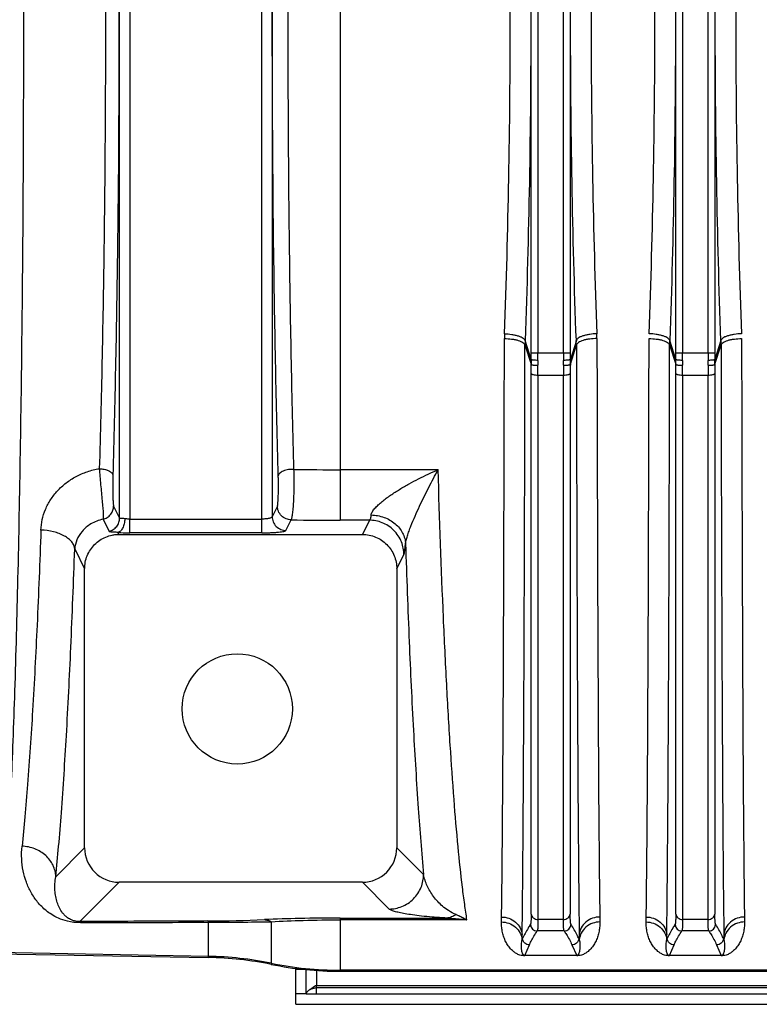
# Model space of a CAD drawing. Extents: x -1425 to 1181, y 8 to 1322.
# Tile 31 of 63: x -817 to -710, y 1029 to 1172. Entities that reach past the tile are written whole.
import ezdxf

# ---------------------------------------------------------------- set-up
doc = ezdxf.new("R2010")
doc.units = 0
doc.header["$LTSCALE"] = 65.395
doc.layers.add('SG38_1', color=7, linetype='CONTINUOUS')

msp = doc.modelspace()

# ---------------------------------------------------------------- linework, layer by layer
at = {"layer": 'SG38_1', "color": 9, "linetype": 'CONTINUOUS'}
for p, q in [((-782.22, 1097.34), (-782.22, 1246.24)), ((-770.87, 1244.42), (-770.87, 1099.16)), ((-802.87, 1099.49), (-802.87, 1244.09)), ((-801.37, 1244.25), (-801.37, 1099.33)), ((-780.72, 1243.9), (-780.72, 1099.67)), ((-743.14, 1123.45), (-743.14, 1220.13)), ((-742.14, 1220.13), (-742.14, 1123.45)), ((-738.44, 1123.45), (-738.44, 1220.13)), ((-737.45, 1220.13), (-737.45, 1123.45)), ((-722.14, 1123.45), (-722.14, 1220.13)), ((-721.14, 1220.13), (-721.14, 1123.45)), ((-717.44, 1123.45), (-717.44, 1220.13)), ((-716.45, 1220.13), (-716.45, 1123.45)), ((-744.03, 1124.6), (-743.14, 1121.79)), ((-743.14, 1122.46), (-744.01, 1125.23)), ((-736.57, 1125.23), (-737.44, 1122.46)), ((-737.44, 1121.79), (-736.56, 1124.6)), ((-723.03, 1124.6), (-722.14, 1121.79)), ((-722.14, 1122.46), (-723.01, 1125.23)), ((-715.57, 1125.23), (-716.44, 1122.46)), ((-716.44, 1121.79), (-715.56, 1124.6)), ((-743.14, 1123.45), (-737.45, 1123.45)), ((-722.14, 1123.45), (-716.45, 1123.45)), ((-743.13, 1041.98), (-743.13, 1120.46)), ((-742.14, 1120.16), (-742.14, 1041.24)), ((-738.45, 1120.16), (-742.14, 1120.16)), ((-738.45, 1041.24), (-738.45, 1120.16)), ((-737.45, 1120.46), (-737.45, 1041.98)), ((-722.13, 1041.98), (-722.13, 1120.46)), ((-721.14, 1120.16), (-721.14, 1041.24)), ((-717.45, 1120.16), (-721.14, 1120.16)), ((-717.45, 1041.24), (-717.45, 1120.16)), ((-716.45, 1120.46), (-716.45, 1041.98)), ((-770.87, 1106.5), (-756.63, 1106.5)), ((-802.87, 1099.49), (-803.74, 1101.24)), ((-779.96, 1101.2), (-780.72, 1099.67)), ((-805.28, 1099.3), (-804.41, 1097.55)), ((-801.37, 1099.33), (-782.22, 1099.33)), ((-778.72, 1097.68), (-777.96, 1099.21)), ((-766.59, 1099.16), (-770.87, 1099.16)), ((-766.59, 1099.16), (-767.62, 1097.1)), ((-802.97, 1097.1), (-803.11, 1097.39)), ((-782.22, 1097.34), (-801.37, 1097.34)), ((-809.39, 1095), (-807.95, 1092.1)), ((-762.64, 1092.1), (-761.6, 1094.19)), ((-807.95, 1051.62), (-812.13, 1047.44)), ((-758.75, 1047.74), (-762.64, 1051.62)), ((-808.66, 1040.93), (-802.96, 1046.63)), ((-767.63, 1046.63), (-763.75, 1042.75)), ((-789.98, 1035.72), (-789.98, 1040.83)), ((-780.86, 1040.9), (-780.86, 1034.71)), ((-770.87, 1041.44), (-770.87, 1033.7)), ((-770.87, 1041.44), (-755.42, 1041.44)), ((-752.45, 1041.18), (-770.87, 1041.18)), ((-738.45, 1041.24), (-742.14, 1041.24)), ((-717.45, 1041.24), (-721.14, 1041.24)), ((-738.34, 1039.57), (-742.25, 1039.57)), ((-717.34, 1039.57), (-721.25, 1039.57)), ((-744.06, 1036.01), (-743.38, 1037.56)), ((-737.21, 1037.56), (-736.52, 1036.01)), ((-723.06, 1036.01), (-722.38, 1037.56)), ((-716.21, 1037.56), (-715.52, 1036.01)), ((-789.98, 1035.88), (-820.9, 1036.42)), ((-776.03, 1033.97), (-777.29, 1033.97)), ((-774.29, 1033.82), (-774.29, 1031.68)), ((-510.79, 1033.87), (-770.87, 1033.87)), ((-609.29, 1031.3), (-774.29, 1031.3))]:
    msp.add_line(p, q, dxfattribs=at)
at = {"layer": 'SG38_1', "color": 2, "linetype": 'CONTINUOUS'}
for p, q in [((-801.37, 1097.34), (-801.37, 1099.33)), ((-744.38, 1038.47), (-744.44, 1039.04)), ((-736.15, 1039.04), (-736.21, 1038.46)), ((-723.38, 1038.47), (-723.44, 1039.04)), ((-715.15, 1039.04), (-715.21, 1038.46)), ((-744.45, 1038.3), (-744.38, 1038.46)), ((-736.21, 1038.46), (-736.14, 1038.3)), ((-723.45, 1038.3), (-723.38, 1038.46)), ((-715.21, 1038.46), (-715.14, 1038.3)), ((-736.52, 1036.01), (-744.06, 1036.01)), ((-744.06, 1036.01), (-744.06, 1035.97)), ((-736.52, 1035.97), (-736.52, 1036.01)), ((-715.52, 1036.01), (-723.06, 1036.01)), ((-723.06, 1036.01), (-723.06, 1035.97)), ((-715.52, 1035.97), (-715.52, 1036.01)), ((-774.29, 1030.42), (-774.29, 1031.68)), ((-609.29, 1031.61), (-774.29, 1031.61)), ((-775.79, 1030.42), (-777.29, 1030.42))]:
    msp.add_line(p, q, dxfattribs=at)
at = {"layer": 'SG38_1', "color": 6, "linetype": 'CONTINUOUS'}
for p, q in [((-802.97, 1097.1), (-767.62, 1097.1)), ((-807.95, 1051.62), (-807.95, 1092.1)), ((-762.64, 1092.1), (-762.64, 1051.62)), ((-767.63, 1046.63), (-802.96, 1046.63)), ((-821.06, 1036.26), (-789.98, 1035.72)), ((-777.29, 1028.92), (-777.29, 1034.12)), ((-775.79, 1030.42), (-775.79, 1033.95)), ((-510.79, 1033.7), (-770.87, 1033.7)), ((-775.79, 1030.42), (-606.29, 1030.42)), ((-774.31, 1031.36), (-774.29, 1031.37)), ((-777.29, 1028.92), (-606.29, 1028.92))]:
    msp.add_line(p, q, dxfattribs=at)
msp.add_circle((-785.79, 1071.79), 8, dxfattribs=at)
at = {"layer": 'SG38_1', "color": 2, "linetype": 'CONTINUOUS'}
for centre, radius, start, end in [((-726.74, 1125.47), 20.27, 177.8563, 179.8655), ((-752.98, 1125.49), 19.4, 0.0693, 2.1687), ((-704.97, 1124.57), 18.06, 177.8824, 179.885), ((-733.63, 1124.57), 18.07, 0.1157, 2.1174), ((-717.73, 1122.13), 25.42, 179.2663, 180.7788), ((-712.05, 1122.03), 30.11, 179.3897, 180.7413), ((-768.66, 1122.03), 30.22, 359.2613, 0.6076), ((-762.54, 1122.13), 25.1, 359.2117, 0.7431), ((-696.73, 1122.13), 25.42, 179.2663, 180.7788), ((-691.05, 1122.03), 30.11, 179.3897, 180.7413), ((-747.66, 1122.03), 30.22, 359.2613, 0.6076), ((-741.54, 1122.13), 25.1, 359.2117, 0.7431), ((-869.13, 1043.3), 121.72, 358.8531, 359.1958), ((-608.8, 1043.35), 124.38, 180.8079, 181.1432), ((-847.68, 1043.29), 121.27, 358.8525, 359.1964), ((-587.8, 1043.35), 124.38, 180.8079, 181.1432), ((-873.77, 1040.83), 129.34, 358.8782, 359.2076), ((-609.76, 1040.78), 126.4, 180.7886, 181.1256), ((-852.94, 1040.83), 129.51, 358.8784, 359.2073), ((-588.76, 1040.78), 126.4, 180.7886, 181.1256)]:
    msp.add_arc(centre, radius, start, end, dxfattribs=at)
at = {"layer": 'SG38_1', "color": 9, "linetype": 'CONTINUOUS'}
for centre, radius, start, end in [((-726.02, 1124.57), 18, 177.8789, 179.8874), ((-754.57, 1124.57), 18, 0.1127, 2.1213), ((-828.43, 1123.45), 85.3, 359.3352, 0.0003), ((-847.46, 1123.45), 105.32, 359.4018, 0.0002), ((-633.47, 1123.45), 104.97, 179.9988, 180.5992), ((-652.42, 1123.45), 85.03, 179.9987, 180.6658), ((-807.43, 1123.45), 85.3, 359.3352, 0.0003), ((-826.46, 1123.45), 105.32, 359.4018, 0.0002), ((-612.47, 1123.45), 104.97, 179.9988, 180.5992), ((-631.42, 1123.45), 85.03, 179.9987, 180.6658), ((-835.69, 1120.44), 92.56, 0.0132, 0.8352), ((-856.23, 1120.14), 114.09, 0.0118, 0.7523), ((-626.65, 1120.16), 111.8, 179.2401, 179.9958), ((-646.73, 1120.45), 90.72, 179.1565, 179.9951), ((-814.66, 1120.44), 92.53, 0.0131, 0.8353), ((-835.23, 1120.14), 114.09, 0.0118, 0.7523), ((-605.65, 1120.16), 111.8, 179.2401, 179.9958), ((-625.73, 1120.45), 90.72, 179.1565, 179.9951), ((-770.87, 1654.85), 548.36, 269.2997, 270.0002), ((-770.89, 1581.14), 481.98, 269.1591, 270.0025), ((-791.24, 1253.89), 212.88, 270.3148, 272.5253), ((-791.32, 1809.03), 768.2, 270.09995, 270.78035), ((-742.25, 1040.57), 1, 185.2856, 269.7996), ((-738.34, 1040.57), 1, 270.1759, 354.922), ((-721.25, 1040.57), 1, 185.2856, 269.7996), ((-717.34, 1040.57), 1, 270.1759, 354.9228), ((-790.86, 985.86), 50.03, 78.4761, 89.0006), ((-770.87, 1083.9), 50.03, 258.4761, 270)]:
    msp.add_arc(centre, radius, start, end, dxfattribs=at)
at = {"layer": 'SG38_1', "color": 6, "linetype": 'CONTINUOUS'}
for centre, radius, start, end in [((-802.96, 1051.62), 4.99, 179.968, 270.0321), ((-767.63, 1051.62), 4.99, 269.968, 0.032), ((-790.86, 985.75), 49.97, 78.4623, 88.9993), ((-770.87, 1083.68), 49.97, 258.4623, 269.9999), ((-781.44, 1042.41), 12.9, 303.4911, 303.6606)]:
    msp.add_arc(centre, radius, start, end, dxfattribs=at)
at = {"layer": 'SG38_1', "color": 9, "linetype": 'CONTINUOUS'}
for points, knots in [([(-819.86, 1301.71), (-819.74, 1300.55), (-819.57, 1298.71), (-819.37, 1296.11), (-819.16, 1292.98), (-818.91, 1288.59), (-818.62, 1282.76), (-818.36, 1276.22), (-818.01, 1266.19), (-817.64, 1252.22), (-817.29, 1234), (-817.03, 1214.17), (-816.87, 1193.26), (-816.82, 1171.79), (-816.87, 1150.32), (-817.03, 1129.4), (-817.29, 1109.58), (-817.64, 1091.35), (-818.01, 1077.38), (-818.36, 1067.36), (-818.62, 1060.81), (-818.91, 1054.99), (-819.16, 1050.59), (-819.37, 1047.47), (-819.57, 1044.87), (-819.74, 1043.02), (-819.86, 1041.86)], [0, 0, 0, 0, 0.013469, 0.021378, 0.030054, 0.049654, 0.072147, 0.097388, 0.125218, 0.187915, 0.258632, 0.335555, 0.416707, 0.500002, 0.583297, 0.664449, 0.741371, 0.812088, 0.874784, 0.902614, 0.927855, 0.950347, 0.969947, 0.978623, 0.986531, 1, 1, 1, 1]), ([(-803.86, 1237.9), (-803.71, 1232.7), (-803.45, 1222.04), (-803.08, 1200), (-802.9, 1171.79), (-803.08, 1143.57), (-803.45, 1121.54), (-803.71, 1110.88), (-803.86, 1105.68)], [0, 0, 0, 0, 0.117979, 0.241944, 0.5, 0.758056, 0.882021, 1, 1, 1, 1]), ([(-779.84, 1105.6), (-779.98, 1110.81), (-780.24, 1121.5), (-780.6, 1143.57), (-780.78, 1171.79), (-780.6, 1200.01), (-780.24, 1222.07), (-779.98, 1232.76), (-779.84, 1237.98)], [0, 0, 0, 0, 0.118274, 0.242284, 0.5, 0.757716, 0.881726, 1, 1, 1, 1]), ([(-805.82, 1236.94), (-805.67, 1231.82), (-805.41, 1221.31), (-805.04, 1199.59), (-804.86, 1171.79), (-805.04, 1143.98), (-805.41, 1122.27), (-805.67, 1111.76), (-805.82, 1106.64)], [0, 0, 0, 0, 0.117981, 0.241945, 0.5, 0.758055, 0.882019, 1, 1, 1, 1]), ([(-777.57, 1106.54), (-777.71, 1111.68), (-777.96, 1122.22), (-778.3, 1143.97), (-778.47, 1171.79), (-778.3, 1199.61), (-777.96, 1221.36), (-777.71, 1231.9), (-777.57, 1237.04)], [0, 0, 0, 0, 0.118268, 0.242278, 0.5, 0.757722, 0.881732, 1, 1, 1, 1]), ([(-744.01, 1218.34), (-743.73, 1210.7), (-743.32, 1195.18), (-743.11, 1171.79), (-743.32, 1148.4), (-743.73, 1132.88), (-744.01, 1125.23)], [0, 0, 0, 0, 0.246421, 0.5, 0.753579, 1, 1, 1, 1]), ([(-736.57, 1125.23), (-736.86, 1132.88), (-737.27, 1148.4), (-737.47, 1171.79), (-737.27, 1195.18), (-736.86, 1210.7), (-736.57, 1218.34)], [0, 0, 0, 0, 0.246421, 0.5, 0.753579, 1, 1, 1, 1]), ([(-723.01, 1218.34), (-722.73, 1210.7), (-722.32, 1195.18), (-722.11, 1171.79), (-722.32, 1148.4), (-722.73, 1132.88), (-723.01, 1125.23)], [0, 0, 0, 0, 0.246421, 0.5, 0.753579, 1, 1, 1, 1]), ([(-715.57, 1125.23), (-715.86, 1132.88), (-716.27, 1148.4), (-716.47, 1171.79), (-716.27, 1195.18), (-715.86, 1210.7), (-715.57, 1218.34)], [0, 0, 0, 0, 0.246421, 0.5, 0.753579, 1, 1, 1, 1]), ([(-747, 1126.23), (-746.65, 1126.21), (-746.13, 1126.17), (-745.46, 1126.04), (-745, 1125.92), (-744.62, 1125.77), (-744.32, 1125.6), (-744.11, 1125.43), (-744.03, 1125.3), (-744.01, 1125.23)], [0, 0, 0, 0, 0.321409, 0.480487, 0.627581, 0.755488, 0.859715, 0.939773, 1, 1, 1, 1]), ([(-733.59, 1126.23), (-733.94, 1126.21), (-734.46, 1126.17), (-735.13, 1126.04), (-735.59, 1125.92), (-735.97, 1125.77), (-736.27, 1125.6), (-736.47, 1125.43), (-736.56, 1125.3), (-736.57, 1125.23)], [0, 0, 0, 0, 0.321407, 0.480484, 0.627578, 0.755484, 0.859713, 0.939772, 1, 1, 1, 1]), ([(-747.01, 1125.51), (-746.66, 1125.51), (-746.14, 1125.48), (-745.47, 1125.38), (-745.02, 1125.26), (-744.63, 1125.13), (-744.33, 1124.97), (-744.13, 1124.8), (-744.04, 1124.67), (-744.03, 1124.6)], [0, 0, 0, 0, 0.322388, 0.481536, 0.628434, 0.755953, 0.859747, 0.939547, 1, 1, 1, 1]), ([(-744.44, 1039.04), (-744.41, 1041.04), (-744.36, 1045.57), (-744.27, 1056.58), (-744.17, 1073.73), (-744.08, 1097.73), (-744.04, 1115.23), (-744.03, 1124.6)], [0, 0, 0, 0, 0.07019, 0.158732, 0.386276, 0.671395, 1, 1, 1, 1]), ([(-733.58, 1125.51), (-733.93, 1125.51), (-734.45, 1125.48), (-735.12, 1125.38), (-735.57, 1125.26), (-735.96, 1125.13), (-736.26, 1124.97), (-736.46, 1124.8), (-736.54, 1124.67), (-736.56, 1124.6)], [0, 0, 0, 0, 0.322426, 0.481577, 0.628467, 0.755974, 0.859756, 0.93955, 1, 1, 1, 1]), ([(-736.56, 1124.6), (-736.55, 1115.23), (-736.51, 1097.73), (-736.42, 1073.73), (-736.32, 1056.58), (-736.23, 1045.57), (-736.18, 1041.04), (-736.15, 1039.04)], [0, 0, 0, 0, 0.328606, 0.613724, 0.841268, 0.929811, 1, 1, 1, 1]), ([(-723.44, 1039.04), (-723.41, 1041.04), (-723.36, 1045.57), (-723.27, 1056.58), (-723.17, 1073.73), (-723.08, 1097.73), (-723.04, 1115.23), (-723.03, 1124.6)], [0, 0, 0, 0, 0.07019, 0.158732, 0.386276, 0.671395, 1, 1, 1, 1]), ([(-715.56, 1124.6), (-715.55, 1115.23), (-715.51, 1097.73), (-715.42, 1073.73), (-715.32, 1056.58), (-715.23, 1045.57), (-715.18, 1041.04), (-715.15, 1039.04)], [0, 0, 0, 0, 0.328606, 0.613724, 0.841268, 0.929811, 1, 1, 1, 1]), ([(-742.14, 1120.16), (-742.25, 1120.16), (-742.48, 1120.18), (-742.75, 1120.23), (-742.93, 1120.29), (-743.05, 1120.35), (-743.12, 1120.41), (-743.13, 1120.46)], [0, 0, 0, 0, 0.324105, 0.631163, 0.758782, 0.862726, 1, 1, 1, 1]), ([(-737.45, 1120.46), (-737.47, 1120.41), (-737.54, 1120.35), (-737.66, 1120.29), (-737.84, 1120.23), (-738.11, 1120.18), (-738.33, 1120.16), (-738.45, 1120.16)], [0, 0, 0, 0, 0.137274, 0.241218, 0.368837, 0.675895, 1, 1, 1, 1]), ([(-721.14, 1120.16), (-721.25, 1120.16), (-721.48, 1120.18), (-721.75, 1120.23), (-721.93, 1120.29), (-722.05, 1120.35), (-722.12, 1120.41), (-722.13, 1120.46)], [0, 0, 0, 0, 0.324105, 0.631163, 0.758782, 0.862726, 1, 1, 1, 1]), ([(-716.45, 1120.46), (-716.47, 1120.41), (-716.54, 1120.35), (-716.66, 1120.29), (-716.84, 1120.23), (-717.11, 1120.18), (-717.33, 1120.16), (-717.45, 1120.16)], [0, 0, 0, 0, 0.137274, 0.241218, 0.368837, 0.675895, 1, 1, 1, 1]), ([(-814.3, 1097.73), (-814.28, 1098.24), (-814.15, 1099.27), (-813.67, 1100.76), (-812.92, 1102.18), (-811.91, 1103.48), (-810.66, 1104.62), (-809.2, 1105.55), (-807.57, 1106.26), (-806.41, 1106.54), (-805.82, 1106.64)], [0, 0, 0, 0, 0.115094, 0.232218, 0.352146, 0.475367, 0.602049, 0.73205, 0.864935, 1, 1, 1, 1]), ([(-805.82, 1106.64), (-805.7, 1106.63), (-805.47, 1106.62), (-805.11, 1106.56), (-804.83, 1106.48), (-804.61, 1106.41), (-804.42, 1106.32), (-804.21, 1106.2), (-804.02, 1106.04), (-803.9, 1105.86), (-803.86, 1105.74), (-803.86, 1105.68)], [0, 0, 0, 0, 0.15093, 0.306136, 0.458693, 0.531705, 0.601391, 0.728036, 0.835545, 0.924676, 1, 1, 1, 1]), ([(-805.82, 1106.64), (-805.79, 1106.26), (-805.73, 1105.49), (-805.63, 1104.32), (-805.52, 1103.14), (-805.41, 1102.03), (-805.33, 1101.17), (-805.28, 1100.57), (-805.26, 1100.19), (-805.25, 1099.87), (-805.25, 1099.62), (-805.26, 1099.44), (-805.27, 1099.34), (-805.28, 1099.3)], [0, 0, 0, 0, 0.153143, 0.316389, 0.480296, 0.635201, 0.771842, 0.830707, 0.882075, 0.925203, 0.959492, 0.984499, 1, 1, 1, 1]), ([(-777.57, 1106.54), (-777.83, 1106.55), (-778.23, 1106.53), (-778.75, 1106.43), (-779.11, 1106.31), (-779.41, 1106.16), (-779.64, 1105.98), (-779.79, 1105.8), (-779.83, 1105.66), (-779.84, 1105.6)], [0, 0, 0, 0, 0.299585, 0.454733, 0.601516, 0.731713, 0.840523, 0.928194, 1, 1, 1, 1]), ([(-777.96, 1099.21), (-777.95, 1099.22), (-777.93, 1099.26), (-777.89, 1099.35), (-777.85, 1099.51), (-777.8, 1099.75), (-777.75, 1100.06), (-777.71, 1100.43), (-777.65, 1101.03), (-777.59, 1101.88), (-777.55, 1103), (-777.53, 1104.19), (-777.53, 1105.37), (-777.55, 1106.16), (-777.57, 1106.54)], [0, 0, 0, 0, 0.006646, 0.015491, 0.040066, 0.073819, 0.116397, 0.167241, 0.225637, 0.361611, 0.516401, 0.680887, 0.845333, 1, 1, 1, 1]), ([(-766.36, 1099.93), (-766.35, 1100), (-766.3, 1100.16), (-766.13, 1100.5), (-765.81, 1100.92), (-765.33, 1101.4), (-764.58, 1102.05), (-763.54, 1102.81), (-762.22, 1103.65), (-760.86, 1104.44), (-759.01, 1105.42), (-757.59, 1106.08), (-756.63, 1106.5)], [0, 0, 0, 0, 0.019471, 0.041814, 0.093603, 0.15181, 0.213632, 0.342458, 0.474107, 0.606451, 0.73855, 1, 1, 1, 1]), ([(-761.37, 1095.72), (-761.36, 1095.8), (-761.34, 1095.98), (-761.26, 1096.37), (-761.1, 1096.91), (-760.86, 1097.6), (-760.49, 1098.56), (-759.98, 1099.76), (-759.34, 1101.18), (-758.68, 1102.56), (-758, 1103.91), (-757.32, 1105.22), (-756.86, 1106.07), (-756.63, 1106.5)], [0, 0, 0, 0, 0.020493, 0.044817, 0.101609, 0.164523, 0.230066, 0.363142, 0.495386, 0.625476, 0.75305, 0.877951, 1, 1, 1, 1]), ([(-752.45, 1041.18), (-752.57, 1041.92), (-752.8, 1043.5), (-753.25, 1047.02), (-753.78, 1052.1), (-754.37, 1058.97), (-754.91, 1066.83), (-755.42, 1075.62), (-756.06, 1088.94), (-756.42, 1099.33), (-756.63, 1106.5)], [0, 0, 0, 0, 0.034387, 0.073017, 0.162702, 0.268336, 0.389034, 0.523767, 0.671375, 1, 1, 1, 1]), ([(-803.86, 1105.68), (-803.86, 1105.45), (-803.87, 1104.98), (-803.88, 1104.27), (-803.88, 1103.55), (-803.86, 1102.87), (-803.85, 1102.35), (-803.83, 1101.98), (-803.81, 1101.75), (-803.8, 1101.56), (-803.78, 1101.42), (-803.76, 1101.31), (-803.75, 1101.26), (-803.74, 1101.24)], [0, 0, 0, 0, 0.152981, 0.316118, 0.480483, 0.63658, 0.774632, 0.833953, 0.885429, 0.928241, 0.961789, 0.985722, 1, 1, 1, 1]), ([(-779.96, 1101.2), (-779.95, 1101.22), (-779.94, 1101.27), (-779.92, 1101.38), (-779.9, 1101.52), (-779.89, 1101.71), (-779.87, 1101.93), (-779.85, 1102.29), (-779.83, 1102.8), (-779.82, 1103.47), (-779.82, 1104.19), (-779.82, 1104.9), (-779.83, 1105.37), (-779.84, 1105.6)], [0, 0, 0, 0, 0.014382, 0.038342, 0.071698, 0.11402, 0.164714, 0.223057, 0.359186, 0.514434, 0.679585, 0.844756, 1, 1, 1, 1]), ([(-805.28, 1099.3), (-805.07, 1099.35), (-804.64, 1099.53), (-804.13, 1100), (-803.81, 1100.59), (-803.74, 1101.03), (-803.74, 1101.24)], [0, 0, 0, 0, 0.249028, 0.508499, 0.763312, 1, 1, 1, 1]), ([(-777.96, 1099.21), (-778.21, 1099.21), (-778.74, 1099.32), (-779.42, 1099.77), (-779.86, 1100.44), (-779.96, 1100.95), (-779.96, 1101.2)], [0, 0, 0, 0, 0.244316, 0.506003, 0.764275, 1, 1, 1, 1]), ([(-805.28, 1099.3), (-805.9, 1099.18), (-807.03, 1098.74), (-808.34, 1097.65), (-809.14, 1096.37), (-809.36, 1095.44), (-809.39, 1095)], [0, 0, 0, 0, 0.298428, 0.559178, 0.789293, 1, 1, 1, 1]), ([(-804.41, 1097.55), (-804.19, 1097.6), (-803.77, 1097.78), (-803.26, 1098.24), (-802.94, 1098.84), (-802.87, 1099.28), (-802.87, 1099.49)], [0, 0, 0, 0, 0.248121, 0.507274, 0.762435, 1, 1, 1, 1]), ([(-802.12, 1099.37), (-802.22, 1099.39), (-802.36, 1099.4), (-802.54, 1099.4), (-802.64, 1099.4), (-802.73, 1099.4), (-802.8, 1099.42), (-802.85, 1099.44), (-802.87, 1099.47), (-802.87, 1099.49)], [0, 0, 0, 0, 0.381884, 0.542836, 0.680378, 0.79257, 0.879118, 0.944084, 1, 1, 1, 1]), ([(-780.72, 1099.67), (-780.72, 1099.65), (-780.77, 1099.59), (-780.86, 1099.53), (-781.01, 1099.47), (-781.19, 1099.42), (-781.42, 1099.38), (-781.76, 1099.34), (-782.03, 1099.33), (-782.22, 1099.33)], [0, 0, 0, 0, 0.050698, 0.122769, 0.220367, 0.34253, 0.486412, 0.647527, 1, 1, 1, 1]), ([(-780.72, 1099.67), (-780.72, 1099.43), (-780.62, 1098.9), (-780.17, 1098.23), (-779.49, 1097.79), (-778.97, 1097.69), (-778.72, 1097.68)], [0, 0, 0, 0, 0.239535, 0.499331, 0.759549, 1, 1, 1, 1]), ([(-766.36, 1099.93), (-766.38, 1099.83), (-766.41, 1099.66), (-766.46, 1099.43), (-766.52, 1099.27), (-766.57, 1099.18), (-766.59, 1099.16)], [0, 0, 0, 0, 0.360923, 0.648645, 0.860954, 1, 1, 1, 1]), ([(-761.6, 1094.19), (-761.6, 1094.49), (-761.66, 1095.11), (-761.93, 1096.04), (-762.4, 1096.92), (-763.05, 1097.72), (-763.84, 1098.36), (-764.74, 1098.83), (-765.66, 1099.1), (-766.29, 1099.16), (-766.59, 1099.16)], [0, 0, 0, 0, 0.116195, 0.239452, 0.367966, 0.499343, 0.630831, 0.759649, 0.883334, 1, 1, 1, 1]), ([(-766.36, 1099.93), (-765.73, 1099.91), (-764.77, 1099.73), (-763.63, 1099.21), (-762.87, 1098.68), (-762.24, 1098.05), (-761.77, 1097.33), (-761.46, 1096.54), (-761.38, 1095.99), (-761.37, 1095.72)], [0, 0, 0, 0, 0.267106, 0.398348, 0.526234, 0.650123, 0.769925, 0.886176, 1, 1, 1, 1]), ([(-814.3, 1097.73), (-814.46, 1093.13), (-814.81, 1084.41), (-815.45, 1072.1), (-816.07, 1062.83), (-816.61, 1056.26), (-816.89, 1053.28), (-817.04, 1051.87)], [0, 0, 0, 0, 0.300363, 0.569909, 0.804349, 0.907228, 1, 1, 1, 1]), ([(-809.39, 1095), (-809.41, 1095.17), (-809.5, 1095.54), (-809.82, 1096.04), (-810.3, 1096.5), (-810.91, 1096.9), (-811.65, 1097.24), (-812.77, 1097.59), (-813.68, 1097.71), (-814.3, 1097.73)], [0, 0, 0, 0, 0.087808, 0.184024, 0.292344, 0.413955, 0.548101, 0.692669, 1, 1, 1, 1]), ([(-803.11, 1097.39), (-803.29, 1097.4), (-803.61, 1097.42), (-803.97, 1097.43), (-804.18, 1097.46), (-804.29, 1097.48), (-804.37, 1097.51), (-804.4, 1097.54), (-804.41, 1097.55)], [0, 0, 0, 0, 0.415362, 0.712243, 0.819296, 0.90081, 0.959387, 1, 1, 1, 1]), ([(-782.22, 1097.34), (-782, 1097.34), (-781.56, 1097.34), (-780.93, 1097.36), (-780.35, 1097.39), (-779.83, 1097.43), (-779.4, 1097.48), (-779.1, 1097.53), (-778.92, 1097.58), (-778.83, 1097.61), (-778.76, 1097.64), (-778.73, 1097.67), (-778.72, 1097.68)], [0, 0, 0, 0, 0.187019, 0.3673, 0.534377, 0.682345, 0.806089, 0.901529, 0.937731, 0.966003, 0.986506, 1, 1, 1, 1]), ([(-812.13, 1047.44), (-811.99, 1048.91), (-811.7, 1052), (-811.16, 1058.81), (-810.54, 1068.43), (-809.91, 1081.19), (-809.56, 1090.23), (-809.39, 1095)], [0, 0, 0, 0, 0.092746, 0.195613, 0.430059, 0.699624, 1, 1, 1, 1]), ([(-761.6, 1094.19), (-761.59, 1094.21), (-761.56, 1094.27), (-761.52, 1094.44), (-761.47, 1094.74), (-761.42, 1095.19), (-761.39, 1095.53), (-761.37, 1095.72)], [0, 0, 0, 0, 0.053681, 0.127864, 0.338319, 0.630182, 1, 1, 1, 1]), ([(-761.37, 1095.72), (-761.21, 1090.99), (-760.88, 1081.96), (-760.27, 1069.17), (-759.59, 1057.91), (-759.04, 1050.94), (-758.75, 1047.74)], [0, 0, 0, 0, 0.295843, 0.563684, 0.799559, 1, 1, 1, 1]), ([(-808.57, 1040.77), (-809.2, 1040.76), (-810.3, 1040.88), (-811.69, 1041.35), (-812.71, 1041.9), (-813.76, 1042.65), (-814.8, 1043.7), (-815.76, 1045.12), (-816.45, 1046.64), (-816.92, 1048.29), (-817.14, 1050.04), (-817.1, 1051.25), (-817.04, 1051.87)], [0, 0, 0, 0, 0.119574, 0.207643, 0.278209, 0.340259, 0.452408, 0.558411, 0.663609, 0.77091, 0.882404, 1, 1, 1, 1]), ([(-812.13, 1047.44), (-812.14, 1047.72), (-812.22, 1048.29), (-812.52, 1049.11), (-812.98, 1049.87), (-813.59, 1050.53), (-814.34, 1051.08), (-815.46, 1051.65), (-816.41, 1051.84), (-817.04, 1051.87)], [0, 0, 0, 0, 0.11716, 0.236057, 0.357452, 0.481713, 0.608782, 0.738214, 1, 1, 1, 1]), ([(-808.66, 1040.93), (-808.92, 1040.93), (-809.34, 1040.97), (-809.94, 1041.17), (-810.42, 1041.44), (-810.83, 1041.8), (-811.24, 1042.26), (-811.63, 1042.89), (-811.95, 1043.7), (-812.17, 1044.56), (-812.28, 1045.47), (-812.28, 1046.44), (-812.2, 1047.1), (-812.13, 1047.44)], [0, 0, 0, 0, 0.094007, 0.149144, 0.225784, 0.287225, 0.342703, 0.446817, 0.549211, 0.653781, 0.762675, 0.877529, 1, 1, 1, 1]), ([(-763.75, 1042.75), (-763.44, 1042.75), (-762.81, 1042.81), (-761.89, 1043.08), (-760.99, 1043.54), (-760.19, 1044.19), (-759.55, 1044.99), (-759.08, 1045.88), (-758.81, 1046.81), (-758.75, 1047.44), (-758.75, 1047.74)], [0, 0, 0, 0, 0.116473, 0.239956, 0.368603, 0.499999, 0.631396, 0.760043, 0.883527, 1, 1, 1, 1]), ([(-754.01, 1041.95), (-754.4, 1042.1), (-755.1, 1042.46), (-756.24, 1043.32), (-757.33, 1044.5), (-758.27, 1046.06), (-758.65, 1047.18), (-758.75, 1047.74)], [0, 0, 0, 0, 0.161587, 0.300387, 0.549174, 0.77954, 1, 1, 1, 1]), ([(-755.42, 1041.44), (-756.11, 1041.47), (-757.33, 1041.55), (-758.97, 1041.71), (-760.28, 1041.88), (-761.36, 1042.04), (-762.23, 1042.21), (-762.84, 1042.36), (-763.23, 1042.48), (-763.45, 1042.56), (-763.62, 1042.65), (-763.71, 1042.71), (-763.75, 1042.75)], [0, 0, 0, 0, 0.243551, 0.431329, 0.584627, 0.711766, 0.816201, 0.899103, 0.932501, 0.960451, 0.982912, 1, 1, 1, 1]), ([(-754.01, 1041.95), (-754.22, 1041.81), (-754.67, 1041.56), (-755.17, 1041.45), (-755.42, 1041.44)], [0, 0, 0, 0, 0.498559, 1, 1, 1, 1]), ([(-754.01, 1041.95), (-753.88, 1041.9), (-753.55, 1041.76), (-753.03, 1041.51), (-752.64, 1041.29), (-752.45, 1041.18)], [0, 0, 0, 0, 0.24161, 0.614395, 1, 1, 1, 1]), ([(-747.42, 1041.59), (-747.07, 1041.59), (-746.34, 1041.47), (-745.37, 1040.92), (-744.68, 1040.06), (-744.47, 1039.37), (-744.44, 1039.04)], [0, 0, 0, 0, 0.247324, 0.508991, 0.765144, 1, 1, 1, 1]), ([(-743.13, 1041.98), (-743.13, 1041.79), (-743.14, 1041.51), (-743.15, 1041.16), (-743.16, 1040.96), (-743.18, 1040.79), (-743.19, 1040.65), (-743.22, 1040.55), (-743.23, 1040.5), (-743.25, 1040.48)], [0, 0, 0, 0, 0.387728, 0.548269, 0.685732, 0.799635, 0.88968, 0.95587, 1, 1, 1, 1]), ([(-743.13, 1041.98), (-743.12, 1041.89), (-743.05, 1041.68), (-742.82, 1041.43), (-742.5, 1041.27), (-742.26, 1041.24), (-742.14, 1041.24)], [0, 0, 0, 0, 0.22036, 0.471049, 0.739402, 1, 1, 1, 1]), ([(-738.45, 1041.24), (-738.33, 1041.24), (-738.09, 1041.27), (-737.77, 1041.43), (-737.54, 1041.68), (-737.47, 1041.89), (-737.45, 1041.98)], [0, 0, 0, 0, 0.260598, 0.528951, 0.77964, 1, 1, 1, 1]), ([(-737.34, 1040.48), (-737.35, 1040.5), (-737.37, 1040.55), (-737.39, 1040.65), (-737.41, 1040.79), (-737.43, 1040.96), (-737.44, 1041.17), (-737.45, 1041.51), (-737.45, 1041.79), (-737.45, 1041.98)], [0, 0, 0, 0, 0.043126, 0.109374, 0.199506, 0.313527, 0.451137, 0.611852, 1, 1, 1, 1]), ([(-733.16, 1041.59), (-733.52, 1041.59), (-734.25, 1041.47), (-735.22, 1040.92), (-735.91, 1040.06), (-736.11, 1039.37), (-736.15, 1039.04)], [0, 0, 0, 0, 0.247332, 0.508998, 0.765146, 1, 1, 1, 1]), ([(-726.42, 1041.59), (-726.07, 1041.59), (-725.34, 1041.47), (-724.37, 1040.92), (-723.68, 1040.06), (-723.47, 1039.37), (-723.44, 1039.04)], [0, 0, 0, 0, 0.247324, 0.508991, 0.765144, 1, 1, 1, 1]), ([(-722.13, 1041.98), (-722.13, 1041.79), (-722.14, 1041.51), (-722.15, 1041.16), (-722.16, 1040.96), (-722.18, 1040.79), (-722.19, 1040.65), (-722.22, 1040.55), (-722.23, 1040.5), (-722.25, 1040.48)], [0, 0, 0, 0, 0.387728, 0.548269, 0.685732, 0.799636, 0.88968, 0.95587, 1, 1, 1, 1]), ([(-722.13, 1041.98), (-722.12, 1041.89), (-722.05, 1041.68), (-721.82, 1041.43), (-721.5, 1041.27), (-721.26, 1041.24), (-721.14, 1041.24)], [0, 0, 0, 0, 0.22036, 0.471049, 0.739402, 1, 1, 1, 1]), ([(-717.45, 1041.24), (-717.33, 1041.24), (-717.09, 1041.27), (-716.77, 1041.43), (-716.54, 1041.68), (-716.47, 1041.89), (-716.45, 1041.98)], [0, 0, 0, 0, 0.260598, 0.528951, 0.77964, 1, 1, 1, 1]), ([(-716.34, 1040.48), (-716.35, 1040.5), (-716.37, 1040.55), (-716.39, 1040.65), (-716.41, 1040.79), (-716.43, 1040.96), (-716.44, 1041.17), (-716.45, 1041.51), (-716.45, 1041.79), (-716.45, 1041.98)], [0, 0, 0, 0, 0.043126, 0.109374, 0.199506, 0.313527, 0.451137, 0.611852, 1, 1, 1, 1]), ([(-712.16, 1041.59), (-712.52, 1041.59), (-713.25, 1041.47), (-714.22, 1040.92), (-714.91, 1040.06), (-715.11, 1039.37), (-715.15, 1039.04)], [0, 0, 0, 0, 0.247333, 0.508999, 0.765146, 1, 1, 1, 1]), ([(-790.07, 1041.01), (-791.62, 1041), (-797.82, 1040.98), (-804.01, 1040.95), (-808.66, 1040.93)], [0, 0, 0, 0, 0.25003, 1, 1, 1, 1]), ([(-808.66, 1040.93), (-808.65, 1040.93), (-808.63, 1040.91), (-808.6, 1040.85), (-808.58, 1040.8), (-808.57, 1040.77)], [0, 0, 0, 0, 0.154552, 0.366812, 1, 1, 1, 1]), ([(-808.57, 1040.77), (-807.02, 1040.77), (-800.83, 1040.79), (-794.63, 1040.82), (-789.98, 1040.83)], [0, 0, 0, 0, 0.24997, 1, 1, 1, 1]), ([(-790.07, 1041.01), (-790.06, 1041), (-790.05, 1040.99), (-790.01, 1040.93), (-790, 1040.87), (-789.98, 1040.83)], [0, 0, 0, 0, 0.154456, 0.368865, 1, 1, 1, 1]), ([(-770.87, 1041.44), (-772.82, 1041.44), (-776.49, 1041.4), (-780.15, 1041.29), (-781.86, 1041.21)], [0, 0, 0, 0, 0.533878, 1, 1, 1, 1]), ([(-781.86, 1041.21), (-781.69, 1041.2), (-781.34, 1041.14), (-781.02, 1040.99), (-780.86, 1040.9)], [0, 0, 0, 0, 0.488411, 1, 1, 1, 1]), ([(-780.86, 1040.9), (-779.31, 1040.99), (-775.98, 1041.13), (-772.65, 1041.18), (-770.87, 1041.18)], [0, 0, 0, 0, 0.465191, 1, 1, 1, 1]), ([(-755.42, 1041.44), (-755.18, 1041.43), (-754.18, 1041.39), (-753.19, 1041.29), (-752.45, 1041.18)], [0, 0, 0, 0, 0.247767, 1, 1, 1, 1]), ([(-747.44, 1040.87), (-747.08, 1040.86), (-746.35, 1040.74), (-745.38, 1040.18), (-744.69, 1039.32), (-744.49, 1038.63), (-744.45, 1038.3)], [0, 0, 0, 0, 0.246731, 0.508123, 0.764533, 1, 1, 1, 1]), ([(-742.14, 1041.24), (-742.14, 1041.02), (-742.14, 1040.71), (-742.15, 1040.33), (-742.16, 1040.1), (-742.18, 1039.91), (-742.2, 1039.75), (-742.22, 1039.65), (-742.24, 1039.59), (-742.25, 1039.57)], [0, 0, 0, 0, 0.388802, 0.549734, 0.687475, 0.801528, 0.891565, 0.957529, 1, 1, 1, 1]), ([(-738.34, 1039.57), (-738.35, 1039.59), (-738.37, 1039.65), (-738.39, 1039.75), (-738.41, 1039.91), (-738.42, 1040.1), (-738.43, 1040.33), (-738.45, 1040.71), (-738.45, 1041.02), (-738.45, 1041.24)], [0, 0, 0, 0, 0.042477, 0.108444, 0.198482, 0.312534, 0.450273, 0.611203, 1, 1, 1, 1]), ([(-736.21, 1038.46), (-736.29, 1038.63), (-736.49, 1039.06), (-736.86, 1039.74), (-737.17, 1040.23), (-737.34, 1040.48)], [0, 0, 0, 0, 0.240799, 0.613384, 1, 1, 1, 1]), ([(-733.15, 1040.87), (-733.5, 1040.86), (-734.24, 1040.74), (-735.21, 1040.18), (-735.89, 1039.32), (-736.1, 1038.63), (-736.14, 1038.3)], [0, 0, 0, 0, 0.246731, 0.508123, 0.764532, 1, 1, 1, 1]), ([(-726.44, 1040.87), (-726.08, 1040.86), (-725.35, 1040.74), (-724.38, 1040.18), (-723.69, 1039.32), (-723.49, 1038.63), (-723.45, 1038.3)], [0, 0, 0, 0, 0.246731, 0.508123, 0.764533, 1, 1, 1, 1]), ([(-721.14, 1041.24), (-721.14, 1041.02), (-721.14, 1040.71), (-721.15, 1040.33), (-721.16, 1040.1), (-721.18, 1039.91), (-721.2, 1039.75), (-721.22, 1039.65), (-721.24, 1039.59), (-721.25, 1039.57)], [0, 0, 0, 0, 0.388802, 0.549734, 0.687475, 0.801528, 0.891565, 0.957529, 1, 1, 1, 1]), ([(-717.34, 1039.57), (-717.35, 1039.59), (-717.37, 1039.65), (-717.39, 1039.75), (-717.41, 1039.91), (-717.42, 1040.1), (-717.43, 1040.33), (-717.45, 1040.71), (-717.45, 1041.02), (-717.45, 1041.24)], [0, 0, 0, 0, 0.042477, 0.108444, 0.198482, 0.312534, 0.450273, 0.611203, 1, 1, 1, 1]), ([(-715.21, 1038.46), (-715.29, 1038.63), (-715.49, 1039.06), (-715.86, 1039.74), (-716.17, 1040.23), (-716.34, 1040.48)], [0, 0, 0, 0, 0.240799, 0.613384, 1, 1, 1, 1]), ([(-712.15, 1040.87), (-712.5, 1040.86), (-713.24, 1040.74), (-714.21, 1040.18), (-714.89, 1039.32), (-715.1, 1038.63), (-715.14, 1038.3)], [0, 0, 0, 0, 0.246731, 0.508123, 0.764532, 1, 1, 1, 1]), ([(-743.38, 1037.56), (-743.31, 1037.73), (-742.98, 1038.42), (-742.58, 1039.08), (-742.25, 1039.57)], [0, 0, 0, 0, 0.241068, 1, 1, 1, 1]), ([(-738.34, 1039.57), (-738.22, 1039.4), (-737.81, 1038.76), (-737.44, 1038.08), (-737.21, 1037.56)], [0, 0, 0, 0, 0.25959, 1, 1, 1, 1]), ([(-722.38, 1037.56), (-722.31, 1037.73), (-721.98, 1038.42), (-721.58, 1039.08), (-721.25, 1039.57)], [0, 0, 0, 0, 0.241068, 1, 1, 1, 1]), ([(-717.34, 1039.57), (-717.22, 1039.4), (-716.81, 1038.76), (-716.44, 1038.08), (-716.21, 1037.56)], [0, 0, 0, 0, 0.259589, 1, 1, 1, 1]), ([(-744.06, 1036.01), (-744.09, 1036.01), (-744.14, 1036.02), (-744.21, 1036.05), (-744.27, 1036.1), (-744.31, 1036.16), (-744.36, 1036.24), (-744.41, 1036.35), (-744.45, 1036.48), (-744.48, 1036.62), (-744.51, 1036.8), (-744.53, 1037.04), (-744.54, 1037.34), (-744.53, 1037.65), (-744.5, 1037.97), (-744.47, 1038.19), (-744.45, 1038.3)], [0, 0, 0, 0, 0.033551, 0.057013, 0.092768, 0.123517, 0.152435, 0.208283, 0.263553, 0.319151, 0.37545, 0.49082, 0.610515, 0.734994, 0.864663, 1, 1, 1, 1]), ([(-743.38, 1037.56), (-743.5, 1037.56), (-743.75, 1037.6), (-744.07, 1037.8), (-744.3, 1038.1), (-744.36, 1038.34), (-744.38, 1038.46)], [0, 0, 0, 0, 0.250126, 0.500275, 0.750266, 1, 1, 1, 1]), ([(-736.21, 1038.46), (-736.22, 1038.34), (-736.29, 1038.1), (-736.52, 1037.8), (-736.84, 1037.6), (-737.08, 1037.56), (-737.21, 1037.56)], [0, 0, 0, 0, 0.249734, 0.499725, 0.749874, 1, 1, 1, 1]), ([(-736.14, 1038.3), (-736.12, 1038.19), (-736.08, 1037.97), (-736.06, 1037.65), (-736.05, 1037.34), (-736.06, 1037.04), (-736.08, 1036.8), (-736.11, 1036.62), (-736.14, 1036.48), (-736.18, 1036.35), (-736.23, 1036.24), (-736.27, 1036.16), (-736.32, 1036.1), (-736.38, 1036.05), (-736.45, 1036.02), (-736.5, 1036.01), (-736.52, 1036.01)], [0, 0, 0, 0, 0.135334, 0.264999, 0.389475, 0.509167, 0.624534, 0.680832, 0.736428, 0.791697, 0.847543, 0.876461, 0.907211, 0.942968, 0.966437, 1, 1, 1, 1]), ([(-723.06, 1036.01), (-723.09, 1036.01), (-723.14, 1036.02), (-723.21, 1036.05), (-723.27, 1036.1), (-723.31, 1036.16), (-723.36, 1036.24), (-723.41, 1036.35), (-723.45, 1036.48), (-723.48, 1036.62), (-723.51, 1036.8), (-723.53, 1037.04), (-723.54, 1037.34), (-723.53, 1037.65), (-723.5, 1037.97), (-723.47, 1038.19), (-723.45, 1038.3)], [0, 0, 0, 0, 0.033551, 0.057013, 0.092768, 0.123517, 0.152435, 0.208283, 0.263553, 0.319151, 0.37545, 0.49082, 0.610515, 0.734994, 0.864663, 1, 1, 1, 1]), ([(-722.38, 1037.56), (-722.5, 1037.56), (-722.75, 1037.6), (-723.07, 1037.8), (-723.3, 1038.1), (-723.36, 1038.34), (-723.38, 1038.46)], [0, 0, 0, 0, 0.250126, 0.500275, 0.750266, 1, 1, 1, 1]), ([(-715.21, 1038.46), (-715.22, 1038.34), (-715.29, 1038.1), (-715.52, 1037.8), (-715.84, 1037.6), (-716.08, 1037.56), (-716.21, 1037.56)], [0, 0, 0, 0, 0.249734, 0.499725, 0.749874, 1, 1, 1, 1]), ([(-715.14, 1038.3), (-715.12, 1038.19), (-715.08, 1037.97), (-715.06, 1037.65), (-715.05, 1037.34), (-715.06, 1037.04), (-715.08, 1036.8), (-715.11, 1036.62), (-715.14, 1036.48), (-715.18, 1036.35), (-715.23, 1036.24), (-715.27, 1036.16), (-715.32, 1036.1), (-715.38, 1036.05), (-715.45, 1036.02), (-715.5, 1036.01), (-715.52, 1036.01)], [0, 0, 0, 0, 0.135334, 0.264999, 0.389475, 0.509167, 0.624534, 0.680832, 0.736428, 0.791697, 0.847543, 0.876461, 0.907211, 0.942968, 0.966437, 1, 1, 1, 1])]:
    msp.add_open_spline(points, degree=3, knots=knots, dxfattribs=at)
at = {"layer": 'SG38_1', "color": 2, "linetype": 'CONTINUOUS'}
for points, knots in [([(-747, 1126.23), (-746.72, 1133.71), (-746.3, 1148.89), (-746.1, 1171.79), (-746.3, 1194.68), (-746.72, 1209.87), (-747, 1217.35)], [0, 0, 0, 0, 0.246426, 0.500001, 0.753577, 1, 1, 1, 1]), ([(-733.59, 1217.35), (-733.87, 1209.87), (-734.29, 1194.68), (-734.49, 1171.79), (-734.29, 1148.89), (-733.87, 1133.71), (-733.59, 1126.23)], [0, 0, 0, 0, 0.246426, 0.500001, 0.753577, 1, 1, 1, 1]), ([(-726, 1126.23), (-725.72, 1133.71), (-725.3, 1148.89), (-725.1, 1171.79), (-725.3, 1194.68), (-725.72, 1209.87), (-726, 1217.35)], [0, 0, 0, 0, 0.246426, 0.500001, 0.753577, 1, 1, 1, 1]), ([(-712.59, 1217.35), (-712.87, 1209.87), (-713.29, 1194.68), (-713.49, 1171.79), (-713.29, 1148.89), (-712.87, 1133.71), (-712.59, 1126.23)], [0, 0, 0, 0, 0.246426, 0.500001, 0.753577, 1, 1, 1, 1]), ([(-723.01, 1125.23), (-723.03, 1125.3), (-723.11, 1125.43), (-723.32, 1125.6), (-723.62, 1125.77), (-724, 1125.92), (-724.46, 1126.04), (-725.13, 1126.17), (-725.65, 1126.21), (-726, 1126.23)], [0, 0, 0, 0, 0.060229, 0.140289, 0.244518, 0.372425, 0.519518, 0.678595, 1, 1, 1, 1]), ([(-712.59, 1126.23), (-712.94, 1126.21), (-713.46, 1126.17), (-714.13, 1126.04), (-714.59, 1125.92), (-714.97, 1125.77), (-715.27, 1125.6), (-715.47, 1125.43), (-715.56, 1125.3), (-715.57, 1125.23)], [0, 0, 0, 0, 0.321405, 0.480482, 0.627575, 0.755482, 0.859711, 0.939771, 1, 1, 1, 1]), ([(-747.42, 1041.59), (-747.4, 1043.56), (-747.34, 1048), (-747.25, 1058.8), (-747.15, 1075.62), (-747.07, 1099.16), (-747.03, 1116.32), (-747.01, 1125.51)], [0, 0, 0, 0, 0.070203, 0.158755, 0.386307, 0.671417, 1, 1, 1, 1]), ([(-733.58, 1125.51), (-733.56, 1116.32), (-733.52, 1099.16), (-733.43, 1075.62), (-733.34, 1058.8), (-733.24, 1048), (-733.19, 1043.56), (-733.16, 1041.59)], [0, 0, 0, 0, 0.328583, 0.613693, 0.841245, 0.929797, 1, 1, 1, 1]), ([(-726.42, 1041.59), (-726.4, 1043.56), (-726.34, 1048), (-726.25, 1058.8), (-726.15, 1075.62), (-726.07, 1099.16), (-726.03, 1116.32), (-726.01, 1125.51)], [0, 0, 0, 0, 0.070203, 0.158755, 0.386307, 0.671417, 1, 1, 1, 1]), ([(-726.01, 1125.51), (-725.66, 1125.51), (-725.14, 1125.48), (-724.47, 1125.38), (-724.02, 1125.26), (-723.63, 1125.13), (-723.33, 1124.97), (-723.13, 1124.8), (-723.04, 1124.67), (-723.03, 1124.6)], [0, 0, 0, 0, 0.322386, 0.481534, 0.628432, 0.755953, 0.859747, 0.939547, 1, 1, 1, 1]), ([(-715.56, 1124.6), (-715.54, 1124.67), (-715.46, 1124.8), (-715.26, 1124.97), (-714.96, 1125.13), (-714.57, 1125.26), (-714.12, 1125.38), (-713.45, 1125.48), (-712.93, 1125.51), (-712.58, 1125.51)], [0, 0, 0, 0, 0.060454, 0.140252, 0.24404, 0.371552, 0.518443, 0.677591, 1, 1, 1, 1]), ([(-712.58, 1125.51), (-712.56, 1116.32), (-712.52, 1099.16), (-712.43, 1075.62), (-712.34, 1058.8), (-712.24, 1048), (-712.19, 1043.56), (-712.16, 1041.59)], [0, 0, 0, 0, 0.328583, 0.613693, 0.841245, 0.929797, 1, 1, 1, 1]), ([(-742.15, 1122.35), (-742.27, 1122.35), (-742.44, 1122.36), (-742.67, 1122.37), (-742.81, 1122.38), (-742.93, 1122.4), (-743.03, 1122.42), (-743.1, 1122.43), (-743.13, 1122.45), (-743.14, 1122.46)], [0, 0, 0, 0, 0.356362, 0.51983, 0.666177, 0.790644, 0.8893, 0.959342, 1, 1, 1, 1]), ([(-743.14, 1121.79), (-743.14, 1121.77), (-743.1, 1121.75), (-743.03, 1121.72), (-742.94, 1121.7), (-742.76, 1121.66), (-742.49, 1121.64), (-742.27, 1121.64), (-742.15, 1121.64)], [0, 0, 0, 0, 0.046398, 0.118474, 0.217379, 0.341071, 0.64762, 1, 1, 1, 1]), ([(-737.44, 1122.46), (-737.45, 1122.45), (-737.49, 1122.43), (-737.56, 1122.42), (-737.65, 1122.4), (-737.78, 1122.38), (-737.92, 1122.37), (-738.14, 1122.36), (-738.32, 1122.35), (-738.44, 1122.35)], [0, 0, 0, 0, 0.040658, 0.110701, 0.209356, 0.333823, 0.48017, 0.643638, 1, 1, 1, 1]), ([(-738.44, 1121.64), (-738.32, 1121.64), (-738.1, 1121.64), (-737.83, 1121.66), (-737.65, 1121.7), (-737.55, 1121.72), (-737.48, 1121.75), (-737.45, 1121.78), (-737.44, 1121.79)], [0, 0, 0, 0, 0.340547, 0.658916, 0.787345, 0.887437, 0.956937, 1, 1, 1, 1]), ([(-721.15, 1122.35), (-721.27, 1122.35), (-721.44, 1122.36), (-721.67, 1122.37), (-721.81, 1122.38), (-721.93, 1122.4), (-722.03, 1122.42), (-722.1, 1122.43), (-722.13, 1122.45), (-722.14, 1122.46)], [0, 0, 0, 0, 0.356362, 0.51983, 0.666177, 0.790644, 0.8893, 0.959342, 1, 1, 1, 1]), ([(-722.14, 1121.79), (-722.14, 1121.77), (-722.1, 1121.75), (-722.03, 1121.72), (-721.94, 1121.7), (-721.76, 1121.66), (-721.49, 1121.64), (-721.27, 1121.64), (-721.15, 1121.64)], [0, 0, 0, 0, 0.046398, 0.118474, 0.217379, 0.341071, 0.64762, 1, 1, 1, 1]), ([(-716.44, 1122.46), (-716.45, 1122.45), (-716.49, 1122.43), (-716.56, 1122.42), (-716.65, 1122.4), (-716.78, 1122.38), (-716.92, 1122.37), (-717.14, 1122.36), (-717.32, 1122.35), (-717.44, 1122.35)], [0, 0, 0, 0, 0.040658, 0.110701, 0.209356, 0.333823, 0.48017, 0.643638, 1, 1, 1, 1]), ([(-717.44, 1121.64), (-717.32, 1121.64), (-717.1, 1121.64), (-716.83, 1121.66), (-716.65, 1121.7), (-716.55, 1121.72), (-716.48, 1121.75), (-716.45, 1121.78), (-716.44, 1121.79)], [0, 0, 0, 0, 0.340547, 0.658916, 0.787345, 0.887437, 0.956937, 1, 1, 1, 1]), ([(-802.12, 1099.37), (-802.13, 1099.13), (-802.19, 1098.67), (-802.37, 1098.13), (-802.57, 1097.78), (-802.74, 1097.59), (-802.91, 1097.45), (-803.05, 1097.4), (-803.11, 1097.39)], [0, 0, 0, 0, 0.309947, 0.59157, 0.714285, 0.82256, 0.916808, 1, 1, 1, 1]), ([(-801.37, 1099.33), (-801.44, 1099.33), (-801.68, 1099.33), (-801.93, 1099.35), (-802.12, 1099.37)], [0, 0, 0, 0, 0.26092, 1, 1, 1, 1]), ([(-803.11, 1097.39), (-802.98, 1097.38), (-802.4, 1097.35), (-801.81, 1097.34), (-801.37, 1097.34)], [0, 0, 0, 0, 0.234851, 1, 1, 1, 1]), ([(-744.06, 1035.97), (-744.24, 1035.97), (-744.53, 1036), (-744.98, 1036.13), (-745.36, 1036.32), (-745.71, 1036.58), (-746.08, 1036.92), (-746.46, 1037.38), (-746.82, 1037.99), (-747.1, 1038.65), (-747.3, 1039.34), (-747.42, 1040.09), (-747.44, 1040.6), (-747.44, 1040.87)], [0, 0, 0, 0, 0.080962, 0.133598, 0.210854, 0.274477, 0.332403, 0.441321, 0.547653, 0.654988, 0.765243, 0.879801, 1, 1, 1, 1]), ([(-733.15, 1040.87), (-733.15, 1040.6), (-733.17, 1040.09), (-733.29, 1039.34), (-733.49, 1038.65), (-733.77, 1037.99), (-734.13, 1037.38), (-734.51, 1036.92), (-734.88, 1036.58), (-735.23, 1036.32), (-735.61, 1036.13), (-736.05, 1036), (-736.35, 1035.97), (-736.52, 1035.97)], [0, 0, 0, 0, 0.120197, 0.234756, 0.34501, 0.452345, 0.558682, 0.6676, 0.725538, 0.789125, 0.866415, 0.919052, 1, 1, 1, 1]), ([(-723.06, 1035.97), (-723.24, 1035.97), (-723.53, 1036), (-723.98, 1036.13), (-724.36, 1036.32), (-724.71, 1036.58), (-725.08, 1036.92), (-725.46, 1037.38), (-725.82, 1037.99), (-726.1, 1038.65), (-726.3, 1039.34), (-726.42, 1040.09), (-726.44, 1040.6), (-726.44, 1040.87)], [0, 0, 0, 0, 0.080962, 0.133598, 0.210854, 0.274477, 0.332403, 0.441321, 0.547653, 0.654988, 0.765243, 0.879801, 1, 1, 1, 1]), ([(-712.15, 1040.87), (-712.15, 1040.6), (-712.17, 1040.09), (-712.29, 1039.34), (-712.49, 1038.65), (-712.77, 1037.99), (-713.13, 1037.38), (-713.51, 1036.92), (-713.88, 1036.58), (-714.23, 1036.32), (-714.61, 1036.13), (-715.05, 1036), (-715.35, 1035.97), (-715.52, 1035.97)], [0, 0, 0, 0, 0.120197, 0.234756, 0.34501, 0.452345, 0.558682, 0.6676, 0.725538, 0.789125, 0.866415, 0.919052, 1, 1, 1, 1])]:
    msp.add_open_spline(points, degree=3, knots=knots, dxfattribs=at)
at = {"layer": 'SG38_1', "color": 6, "linetype": 'CONTINUOUS'}
for points, knots in [([(-807.95, 1092.1), (-807.95, 1092.43), (-807.89, 1093.08), (-807.6, 1094.03), (-807.14, 1094.9), (-806.52, 1095.66), (-805.76, 1096.29), (-804.89, 1096.75), (-804.11, 1096.99), (-803.46, 1097.09), (-803.13, 1097.1), (-802.97, 1097.1)], [0, 0, 0, 0, 0.124983, 0.249972, 0.374957, 0.499937, 0.624914, 0.749892, 0.874872, 0.937434, 1, 1, 1, 1]), ([(-767.62, 1097.1), (-767.29, 1097.1), (-766.64, 1097.04), (-765.69, 1096.75), (-764.83, 1096.29), (-764.07, 1095.66), (-763.44, 1094.9), (-762.98, 1094.03), (-762.7, 1093.08), (-762.64, 1092.43), (-762.64, 1092.1)], [0, 0, 0, 0, 0.124997, 0.250003, 0.375005, 0.500003, 0.625001, 0.75, 0.875004, 1, 1, 1, 1]), ([(-743.25, 1040.48), (-743.36, 1040.31), (-743.62, 1039.9), (-744.01, 1039.23), (-744.26, 1038.72), (-744.38, 1038.47)], [0, 0, 0, 0, 0.259825, 0.636784, 1, 1, 1, 1]), ([(-722.25, 1040.48), (-722.36, 1040.31), (-722.62, 1039.9), (-723.01, 1039.23), (-723.26, 1038.72), (-723.38, 1038.47)], [0, 0, 0, 0, 0.259825, 0.636784, 1, 1, 1, 1]), ([(-774.33, 1031.66), (-774.36, 1031.63), (-774.51, 1031.54), (-774.65, 1031.45), (-774.76, 1031.38)], [0, 0, 0, 0, 0.255535, 1, 1, 1, 1]), ([(-774.76, 1031.38), (-774.9, 1031.29), (-775.16, 1031.13), (-775.45, 1030.92), (-775.63, 1030.76), (-775.72, 1030.65), (-775.78, 1030.54), (-775.79, 1030.46), (-775.79, 1030.42)], [0, 0, 0, 0, 0.342138, 0.625682, 0.741554, 0.840259, 0.924469, 1, 1, 1, 1]), ([(-775.21, 1031.09), (-775.14, 1031.11), (-774.84, 1031.19), (-774.54, 1031.29), (-774.31, 1031.36)], [0, 0, 0, 0, 0.243526, 1, 1, 1, 1])]:
    msp.add_open_spline(points, degree=3, knots=knots, dxfattribs=at)

doc.saveas('drawing.dxf')
